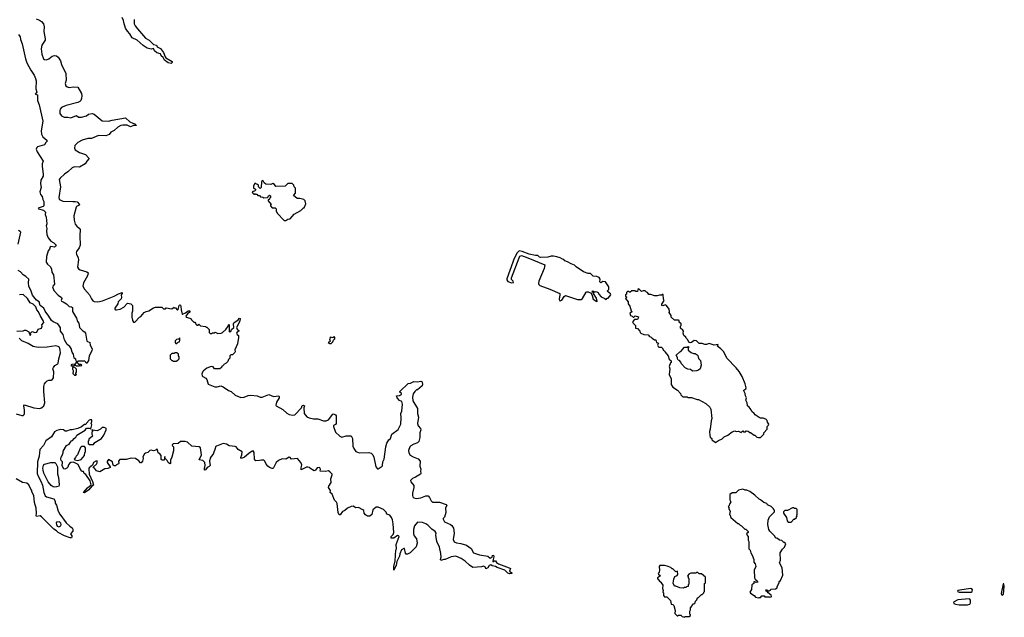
# Model space of a CAD drawing. Extents: x 2240384 to 2404287, y 351326 to 526670.
# Tile 180 of 256: x 2269117 to 2282950, y 472350 to 480754. Entities that reach past the tile are written whole.
import ezdxf

# ---------------------------------------------------------------- set-up
doc = ezdxf.new("R2010")
doc.units = 0

msp = doc.modelspace()

# ---------------------------------------------------------------- linework, layer by layer
at = {"layer": '0CON20XD'}
for points in [[(2269347, 480767), (2269395, 480746), (2269425, 480727), (2269450, 480695), (2269459, 480655), (2269454, 480585), (2269476, 480485), (2269474, 480465), (2269430, 480395), (2269418, 480345), (2269428, 480268), (2269451, 480205), (2269465, 480194), (2269495, 480190), (2269525, 480204), (2269575, 480240), (2269605, 480249), (2269635, 480244), (2269657, 480227), (2269691, 480175), (2269704, 480125), (2269766, 479996), (2269768, 479905), (2269756, 479855), (2269763, 479825), (2269785, 479809), (2269812, 479802), (2269875, 479808), (2269935, 479803), (2269986, 479715), (2269991, 479685), (2269986, 479645), (2269976, 479615), (2269964, 479605), (2269935, 479591), (2269771, 479549), (2269715, 479524), (2269705, 479520), (2269684, 479495), (2269679, 479475), (2269681, 479435), (2269705, 479400), (2269742, 479382), (2269795, 479381), (2269835, 479371), (2269914, 479404), (2269945, 479384), (2269985, 479382), (2270055, 479401), (2270085, 479426), (2270135, 479436), (2270165, 479424), (2270275, 479329), (2270365, 479325), (2270415, 479340), (2270605, 479372), (2270665, 479316), (2270706, 479296), (2270735, 479290), (2270756, 479264), (2270715, 479266), (2270675, 479245), (2270625, 479268), (2270565, 479272), (2270537, 479265), (2270497, 479243), (2270445, 479193), (2270395, 479170), (2270372, 479138), (2270328, 479122), (2270225, 479125), (2270125, 479082), (2270075, 479081), (2269995, 479061), (2269933, 479025), (2269892, 478985), (2269888, 478945), (2269897, 478925), (2269955, 478885), (2270040, 478860), (2270090, 478805), (2270089, 478795), (2270058, 478765), (2270035, 478727), (2269955, 478679), (2269886, 478686), (2269855, 478671), (2269792, 478615), (2269745, 478583), (2269684, 478526), (2269673, 478507), (2269690, 478405), (2269667, 478255), (2269671, 478231), (2269685, 478219), (2269725, 478202), (2269864, 478196)], [(2270723, 480755), (2270726, 480696), (2270738, 480665), (2270773, 480623), (2270884, 480494), (2270934, 480464), (2270995, 480403), (2271038, 480395), (2271050, 480370), (2271097, 480347), (2271135, 480294), (2271159, 480229), (2271170, 480215), (2271257, 480165), (2271260, 480150), (2271245, 480138), (2271205, 480145), (2271151, 480185), (2271133, 480223), (2271105, 480245), (2271095, 480275), (2271045, 480286), (2271011, 480315), (2270996, 480346), (2270963, 480337), (2270909, 480355), (2270850, 480390), (2270768, 480465), (2270696, 480496), (2270664, 480555), (2270630, 480590), (2270604, 480634), (2270582, 480715), (2270575, 480744), (2270555, 480784)], [(2269100, 480545), (2269122, 480512), (2269127, 480475), (2269150, 480415), (2269199, 480205), (2269219, 480149), (2269273, 480043), (2269322, 479975), (2269341, 479925), (2269347, 479895), (2269342, 479782), (2269356, 479734), (2269334, 479705), (2269366, 479696), (2269366, 479664), (2269367, 479617), (2269390, 479555), (2269441, 479325), (2269418, 479192), (2269422, 479145), (2269444, 479105), (2269499, 479059), (2269503, 479045), (2269482, 479025), (2269466, 478994), (2269366, 478964), (2269356, 478955), (2269350, 478935), (2269361, 478895), (2269445, 478765), (2269432, 478725), (2269431, 478695), (2269448, 478575), (2269445, 478555), (2269413, 478495), (2269410, 478445), (2269418, 478395), (2269400, 478335), (2269409, 478295), (2269432, 478265), (2269441, 478225), (2269455, 478198), (2269456, 478135), (2269445, 478128), (2269378, 478105), (2269382, 478095), (2269453, 478075), (2269479, 478045), (2269477, 478015), (2269491, 477975), (2269499, 477885), (2269489, 477855), (2269497, 477815), (2269494, 477785), (2269500, 477735), (2269515, 477687), (2269555, 477639), (2269596, 477615), (2269628, 477585), (2269621, 477565), (2269605, 477556), (2269555, 477562), (2269545, 477558), (2269534, 477526), (2269519, 477505), (2269494, 477425), (2269491, 477345), (2269506, 477315), (2269550, 477280), (2269564, 477245), (2269568, 477205), (2269591, 477165), (2269606, 477035), (2269581, 477005), (2269580, 476995), (2269596, 476945), (2269655, 476878), (2269702, 476845), (2269708, 476835), (2269698, 476805), (2269702, 476795), (2269728, 476788), (2269775, 476758), (2269812, 476722), (2269845, 476715), (2269860, 476705), (2269858, 476648), (2269915, 476556), (2269929, 476509), (2269946, 476485), (2269959, 476425), (2270005, 476377), (2270026, 476366), (2270040, 476345), (2270058, 476235), (2270103, 476213), (2270106, 476175), (2270137, 476127), (2270130, 476095), (2270091, 476029), (2270085, 475960), (2270058, 475922), (2270052, 475922), (2270048, 475938), (2270032, 475952), (2269945, 475953), (2269920, 475940), (2269910, 475955), (2269905, 475980), (2269880, 475995), (2269872, 476052), (2269855, 476078), (2269840, 476130), (2269820, 476160), (2269785, 476188), (2269745, 476253), (2269729, 476329), (2269690, 476375), (2269689, 476419), (2269678, 476445), (2269652, 476475), (2269585, 476504), (2269565, 476522), (2269526, 476585), (2269475, 476655), (2269458, 476698), (2269406, 476735), (2269391, 476785), (2269355, 476808), (2269295, 476882), (2269278, 476938), (2269247, 477005), (2269241, 477055), (2269245, 477106), (2269202, 477142), (2269165, 477165), (2269129, 477209), (2269095, 477225)], [(2272832, 477932), (2272855, 477932), (2272883, 477947), (2272915, 477952), (2272972, 478018), (2273068, 478072), (2273105, 478110), (2273115, 478110), (2273138, 478165), (2273127, 478207), (2273110, 478225), (2273055, 478240), (2273015, 478240), (2272963, 478283), (2272990, 478315), (2272990, 478385), (2272972, 478402), (2272968, 478428), (2272945, 478450), (2272885, 478450), (2272845, 478412), (2272715, 478410), (2272696, 478436), (2272675, 478452), (2272645, 478438), (2272575, 478440), (2272551, 478461), (2272536, 478486), (2272525, 478490), (2272512, 478475), (2272510, 478395), (2272495, 478380), (2272472, 478402), (2272470, 478425), (2272458, 478438), (2272442, 478442), (2272435, 478450), (2272422, 478448), (2272400, 478415), (2272400, 478385), (2272418, 478378), (2272428, 478368), (2272430, 478355), (2272415, 478340), (2272392, 478338), (2272382, 478322), (2272405, 478300), (2272418, 478302), (2272425, 478310), (2272432, 478302), (2272448, 478298), (2272462, 478282), (2272485, 478280), (2272502, 478262), (2272535, 478260), (2272545, 478250), (2272597, 478253), (2272608, 478262), (2272612, 478278), (2272628, 478288), (2272640, 478275), (2272640, 478255), (2272632, 478248), (2272628, 478232), (2272610, 478215), (2272610, 478205), (2272650, 478155), (2272642, 478148), (2272640, 478135), (2272665, 478110), (2272708, 478108), (2272720, 478095), (2272720, 478065), (2272732, 478032), (2272832, 477932)], [(2269864, 478196), (2269897, 478197), (2269925, 478190), (2269956, 478155), (2269951, 478145), (2269915, 478125), (2269908, 478115), (2269876, 477995), (2269881, 477935), (2269896, 477876), (2269918, 477848), (2269954, 477824), (2269967, 477805), (2269961, 477715), (2269966, 477585), (2269952, 477545), (2269914, 477495), (2269910, 477475), (2269914, 477455), (2269940, 477405), (2269944, 477375), (2269930, 477275), (2269942, 477252), (2269965, 477236), (2270060, 477210), (2270079, 477195), (2270068, 477152), (2270011, 477055), (2270006, 477005), (2270028, 476965), (2270096, 476886), (2270125, 476827), (2270145, 476801), (2270165, 476792), (2270215, 476788), (2270279, 476799), (2270445, 476866), (2270505, 476899), (2270557, 476917), (2270556, 476905), (2270542, 476885), (2270548, 476845), (2270542, 476828), (2270502, 476785), (2270495, 476760), (2270452, 476695), (2270453, 476683), (2270465, 476672), (2270475, 476672), (2270530, 476685), (2270578, 476712), (2270633, 476767), (2270678, 476758), (2270700, 476735), (2270700, 476655), (2270690, 476625), (2270690, 476565), (2270697, 476557), (2270700, 476525), (2270715, 476500), (2270735, 476500), (2270801, 476569), (2270819, 476581), (2270865, 476638), (2270895, 476652), (2270932, 476658), (2270998, 476702), (2271025, 476710), (2271115, 476710), (2271135, 476690), (2271165, 476690), (2271175, 476700), (2271255, 476690), (2271285, 476710), (2271292, 476702), (2271305, 476700), (2271335, 476670), (2271345, 476680), (2271356, 476734), (2271365, 476743), (2271375, 476738), (2271381, 476721), (2271384, 476675), (2271398, 476615), (2271405, 476612), (2271448, 476632), (2271485, 476658), (2271509, 476659), (2271507, 476643), (2271474, 476616), (2271452, 476585), (2271455, 476572), (2271508, 476558), (2271528, 476548), (2271530, 476535), (2271562, 476502), (2271578, 476498), (2271588, 476488), (2271592, 476472), (2271605, 476460), (2271625, 476460), (2271635, 476470), (2271655, 476450), (2271725, 476440), (2271735, 476430), (2271748, 476428), (2271778, 476398), (2271780, 476355), (2271795, 476340), (2271817, 476343), (2271825, 476350), (2271855, 476350), (2271865, 476358), (2271901, 476341), (2271946, 476344), (2271968, 476355), (2272015, 476398), (2272048, 476442), (2272055, 476470), (2272060, 476465), (2272062, 476415), (2272058, 476368), (2272065, 476362), (2272083, 476367), (2272094, 476396), (2272124, 476425), (2272120, 476475), (2272125, 476492), (2272186, 476534), (2272205, 476558), (2272215, 476550), (2272210, 476515), (2272164, 476425), (2272171, 476401), (2272198, 476385), (2272196, 476374), (2272170, 476360), (2272164, 476345), (2272172, 476325), (2272192, 476315), (2272193, 476285), (2272176, 476194), (2272138, 476112), (2272142, 476085), (2272138, 476075), (2272105, 476040), (2272085, 476040), (2272070, 476025), (2272067, 475993), (2272050, 475975), (2272040, 475945), (2272020, 475925), (2271984, 475906), (2271980, 475895), (2271965, 475880), (2271955, 475880), (2271950, 475865), (2271930, 475845), (2271855, 475842), (2271833, 475873), (2271805, 475876), (2271748, 475852), (2271698, 475815), (2271688, 475805), (2271677, 475773), (2271679, 475745), (2271688, 475735), (2271734, 475714), (2271746, 475695), (2271765, 475628), (2271857, 475593), (2271893, 475593), (2271945, 475603), (2271975, 475593), (2272050, 475540), (2272087, 475525), (2272143, 475475), (2272225, 475442), (2272270, 475445), (2272325, 475468), (2272365, 475476), (2272455, 475464), (2272495, 475444), (2272525, 475447), (2272615, 475482), (2272685, 475453), (2272756, 475466), (2272764, 475455), (2272761, 475435), (2272724, 475375), (2272717, 475335), (2272720, 475325), (2272815, 475274), (2272872, 475222), (2272905, 475204), (2272955, 475192), (2272981, 475199), (2273076, 475294), (2273085, 475328), (2273105, 475335), (2273116, 475326), (2273109, 475295), (2273115, 475217), (2273151, 475171), (2273185, 475156), (2273247, 475143), (2273305, 475140), (2273385, 475111), (2273425, 475112), (2273456, 475125), (2273515, 475206), (2273525, 475210), (2273552, 475195), (2273563, 475183), (2273562, 475075), (2273555, 475062), (2273527, 475045), (2273524, 475035), (2273555, 474952), (2273615, 474897), (2273645, 474881), (2273705, 474901), (2273775, 474903), (2273794, 474865), (2273798, 474755), (2273812, 474722), (2273840, 474680), (2273885, 474664), (2274024, 474666), (2274056, 474656), (2274079, 474635), (2274094, 474604), (2274120, 474465), (2274145, 474440), (2274155, 474439), (2274208, 474475), (2274215, 474487), (2274220, 474535), (2274239, 474575), (2274261, 474745), (2274273, 474797), (2274304, 474846), (2274326, 474865), (2274344, 474926), (2274435, 474992), (2274472, 475065), (2274478, 475155), (2274472, 475215), (2274485, 475250), (2274496, 475345), (2274485, 475383), (2274455, 475401), (2274420, 475435), (2274412, 475465), (2274455, 475470), (2274482, 475485), (2274482, 475495), (2274460, 475515), (2274460, 475525), (2274575, 475636), (2274608, 475642), (2274655, 475668), (2274705, 475659), (2274755, 475671), (2274767, 475667), (2274771, 475655), (2274777, 475625), (2274770, 475605), (2274705, 475550), (2274692, 475548), (2274670, 475525), (2274646, 475494), (2274634, 475444), (2274642, 475395), (2274704, 475285), (2274707, 475217), (2274720, 475165), (2274707, 475075), (2274714, 475044), (2274748, 475005), (2274753, 474985), (2274740, 474945), (2274737, 474877), (2274725, 474820), (2274706, 474804), (2274655, 474786), (2274611, 474759), (2274599, 474745), (2274579, 474695), (2274584, 474665), (2274602, 474632), (2274645, 474607), (2274715, 474578), (2274742, 474545), (2274737, 474477), (2274752, 474435), (2274748, 474405), (2274753, 474377), (2274748, 474365), (2274678, 474322), (2274635, 474302), (2274608, 474275), (2274610, 474255), (2274654, 474204), (2274654, 474174), (2274634, 474095), (2274634, 474065), (2274641, 474045), (2274655, 474030), (2274685, 474019), (2274755, 474031), (2274825, 474060), (2274855, 474057), (2274873, 474035), (2274896, 473986), (2274915, 473968), (2275015, 473970), (2275110, 473935), (2275118, 473925), (2275097, 473885), (2275103, 473823), (2275084, 473756), (2275065, 473738), (2275065, 473730), (2275085, 473692), (2275170, 473655), (2275189, 473639), (2275212, 473602), (2275221, 473535), (2275208, 473445), (2275223, 473413), (2275255, 473396), (2275315, 473389), (2275396, 473366), (2275459, 473319), (2275495, 473259), (2275575, 473228), (2275695, 473208), (2275725, 473182), (2275753, 473195), (2275761, 473219), (2275775, 473223), (2275778, 473202), (2275763, 473143), (2275765, 473130), (2275785, 473142), (2275802, 473142), (2275815, 473122), (2275845, 473103), (2275995, 473048), (2276011, 473035), (2275998, 472998), (2276030, 472975), (2276030, 472965), (2275997, 472963), (2275975, 472973), (2275934, 473014), (2275825, 473051), (2275804, 473064), (2275755, 473075), (2275735, 473090), (2275715, 473078), (2275695, 473045), (2275665, 473030), (2275662, 473055), (2275635, 473068), (2275605, 473060), (2275485, 473052), (2275435, 473082), (2275375, 473141), (2275320, 473175), (2275245, 473209), (2275179, 473201), (2275095, 473164), (2275075, 473164), (2275035, 473148), (2275031, 473165), (2275037, 473195), (2275036, 473246), (2275014, 473335), (2274977, 473417), (2274964, 473506), (2274968, 473535), (2274956, 473555), (2274909, 473589), (2274853, 473645), (2274825, 473665), (2274775, 473685), (2274705, 473689), (2274664, 473635), (2274652, 473585), (2274649, 473525), (2274658, 473495), (2274690, 473455), (2274700, 473395), (2274685, 473340), (2274655, 473308), (2274605, 473258), (2274565, 473238), (2274548, 473238), (2274535, 473250), (2274525, 473320), (2274515, 473320), (2274483, 473297), (2274456, 473245), (2274452, 473208), (2274417, 473135), (2274408, 473085), (2274375, 473013), (2274372, 473065), (2274392, 473145), (2274403, 473295), (2274410, 473315), (2274404, 473375), (2274447, 473485), (2274437, 473497), (2274425, 473500), (2274375, 473464), (2274334, 473464), (2274337, 473485), (2274365, 473516), (2274372, 473545), (2274364, 473664), (2274355, 473720), (2274341, 473755), (2274318, 473785), (2274275, 473800), (2274268, 473828), (2274226, 473866), (2274155, 473897), (2274125, 473899), (2274077, 473863), (2274062, 473798), (2274036, 473774), (2274005, 473774), (2273975, 473789), (2273957, 473815), (2273951, 473851), (2273938, 473862), (2273875, 473892), (2273835, 473890), (2273805, 473912), (2273775, 473910), (2273724, 473886), (2273687, 473853), (2273651, 473839), (2273621, 473789), (2273605, 473789), (2273589, 473825), (2273579, 473949), (2273568, 473968), (2273538, 473995), (2273505, 474082), (2273480, 474105), (2273483, 474135), (2273457, 474177), (2273458, 474195), (2273494, 474245), (2273486, 474295), (2273508, 474355), (2273506, 474365), (2273475, 474398), (2273455, 474411), (2273415, 474402), (2273338, 474405), (2273341, 474435), (2273335, 474452), (2273325, 474458), (2273296, 474454), (2273275, 474418), (2273255, 474409), (2273192, 474445), (2273188, 474458), (2273165, 474462), (2273145, 474462), (2273073, 474423), (2273070, 474445), (2273076, 474474)], [(2269097, 477595), (2269131, 477765), (2269124, 477775), (2269098, 477788)], [(2277225, 476790), (2277230, 476795), (2277220, 476840), (2277180, 476905), (2277178, 476918), (2277162, 476922), (2277165, 476940), (2277178, 476938), (2277195, 476920), (2277202, 476928), (2277215, 476930), (2277245, 476918), (2277252, 476892), (2277288, 476855), (2277340, 476835), (2277355, 476820), (2277373, 476837), (2277385, 476840), (2277420, 476885), (2277418, 476898), (2277370, 476935), (2277392, 476958), (2277392, 476995), (2277346, 477066), (2277308, 477072), (2277282, 477052), (2277270, 477065), (2277272, 477105), (2277256, 477126), (2277225, 477141), (2277176, 477146), (2277135, 477183), (2277104, 477184), (2277039, 477209), (2276935, 477278), (2276914, 477304), (2276865, 477320), (2276815, 477350), (2276775, 477362), (2276762, 477382), (2276744, 477384), (2276710, 477405), (2276665, 477420), (2276615, 477427), (2276585, 477428), (2276535, 477412), (2276435, 477410), (2276420, 477415), (2276397, 477437), (2276365, 477438), (2276275, 477458), (2276175, 477496), (2276135, 477502), (2276104, 477476), (2276058, 477385), (2276044, 477345), (2275961, 477109), (2275960, 477095), (2275975, 477072), (2276025, 477052), (2276054, 477056), (2276051, 477075), (2276025, 477101), (2276025, 477123), (2276133, 477405), (2276145, 477427), (2276165, 477436), (2276255, 477406), (2276495, 477305), (2276487, 477255), (2276412, 477078), (2276404, 477045), (2276409, 477029), (2276425, 477015), (2276563, 476963), (2276705, 476904), (2276708, 476885), (2276694, 476825), (2276700, 476805), (2276710, 476800), (2276735, 476809), (2276767, 476863), (2276785, 476874), (2276955, 476820), (2277005, 476818), (2277025, 476835), (2277075, 476920), (2277085, 476928), (2277105, 476928), (2277148, 476908), (2277162, 476875), (2277172, 476825), (2277225, 476790)], [(2269075, 476372), (2269165, 476378), (2269185, 476390), (2269205, 476389), (2269246, 476365), (2269265, 476314), (2269272, 476325), (2269270, 476345), (2269285, 476366), (2269295, 476368), (2269323, 476353), (2269359, 476361), (2269378, 476402), (2269425, 476418), (2269434, 476444), (2269426, 476465), (2269455, 476495), (2269451, 476515), (2269406, 476596), (2269383, 476645), (2269358, 476675), (2269342, 476715), (2269305, 476752), (2269265, 476774), (2269227, 476835), (2269165, 476890), (2269115, 476886)], [(2278895, 474810), (2278933, 474837), (2278985, 474858), (2279015, 474888), (2279065, 474910), (2279125, 474960), (2279165, 474970), (2279185, 474962), (2279215, 474968), (2279255, 474950), (2279275, 474970), (2279285, 474960), (2279315, 474960), (2279325, 474970), (2279352, 474968), (2279375, 474950), (2279385, 474950), (2279435, 474910), (2279445, 474910), (2279473, 474883), (2279495, 474878), (2279525, 474880), (2279570, 474925), (2279570, 474945), (2279620, 474995), (2279620, 475035), (2279638, 475052), (2279640, 475065), (2279623, 475093), (2279617, 475117), (2279600, 475135), (2279562, 475152), (2279525, 475152), (2279505, 475160), (2279450, 475195), (2279436, 475216), (2279404, 475244), (2279396, 475266), (2279368, 475305), (2279342, 475325), (2279336, 475366), (2279320, 475405), (2279328, 475435), (2279314, 475464), (2279311, 475495), (2279291, 475535), (2279293, 475545), (2279319, 475565), (2279322, 475575), (2279310, 475635), (2279266, 475736), (2279226, 475805), (2279185, 475858), (2279052, 475995), (2279008, 476085), (2278966, 476126), (2278928, 476155), (2278922, 476165), (2278928, 476185), (2278875, 476178), (2278805, 476200), (2278765, 476187), (2278745, 476187), (2278705, 476200), (2278665, 476198), (2278626, 476236), (2278595, 476242), (2278555, 476212), (2278535, 476208), (2278517, 476217), (2278505, 476250), (2278480, 476275), (2278478, 476288), (2278450, 476315), (2278440, 476345), (2278442, 476375), (2278435, 476390), (2278400, 476415), (2278400, 476445), (2278410, 476455), (2278410, 476475), (2278382, 476502), (2278380, 476525), (2278375, 476530), (2278318, 476528), (2278272, 476572), (2278270, 476595), (2278240, 476635), (2278248, 476652), (2278240, 476685), (2278206, 476736), (2278185, 476743), (2278155, 476730), (2278138, 476735), (2278140, 476755), (2278172, 476805), (2278160, 476825), (2278158, 476888), (2278145, 476890), (2278135, 476880), (2278105, 476882), (2278075, 476872), (2278035, 476872), (2277985, 476890), (2277955, 476890), (2277938, 476918), (2277923, 476923), (2277905, 476940), (2277875, 476940), (2277855, 476930), (2277815, 476970), (2277802, 476958), (2277795, 476930), (2277775, 476930), (2277765, 476940), (2277715, 476940), (2277695, 476920), (2277685, 476920), (2277675, 476930), (2277655, 476930), (2277642, 476918), (2277640, 476895), (2277630, 476885), (2277630, 476865), (2277640, 476855), (2277640, 476845), (2277630, 476835), (2277667, 476787), (2277665, 476760), (2277688, 476725), (2277708, 476658), (2277720, 476645), (2277702, 476638), (2277690, 476625), (2277698, 476595), (2277720, 476585), (2277735, 476570), (2277745, 476570), (2277765, 476590), (2277810, 476575), (2277808, 476555), (2277795, 476540), (2277755, 476540), (2277727, 476505), (2277734, 476484), (2277770, 476455), (2277770, 476415), (2277795, 476410), (2277830, 476375), (2277833, 476355), (2277844, 476344), (2277887, 476327), (2277945, 476320), (2277965, 476300), (2277989, 476289), (2278003, 476273), (2278035, 476250), (2278055, 476250), (2278062, 476212), (2278090, 476205), (2278080, 476175), (2278085, 476158), (2278095, 476148), (2278135, 476150), (2278145, 476140), (2278162, 476105), (2278178, 476098), (2278185, 476080), (2278228, 476028), (2278242, 475982), (2278270, 475955), (2278270, 475935), (2278262, 475928), (2278240, 475875), (2278250, 475845), (2278242, 475765), (2278268, 475705), (2278272, 475625), (2278293, 475585), (2278360, 475545), (2278400, 475495), (2278405, 475480), (2278435, 475450), (2278495, 475450), (2278505, 475440), (2278555, 475440), (2278633, 475413), (2278655, 475412), (2278758, 475358), (2278814, 475304), (2278828, 475275), (2278842, 475145), (2278833, 475115), (2278820, 474995), (2278808, 474965), (2278812, 474905), (2278820, 474885), (2278840, 474865), (2278840, 474845), (2278855, 474830), (2278865, 474830), (2278895, 474810)], [(2269065, 475211), (2269145, 475188), (2269165, 475189), (2269178, 475202), (2269182, 475215), (2269184, 475265), (2269174, 475325), (2269185, 475336), (2269315, 475294), (2269395, 475288), (2269425, 475297), (2269457, 475325), (2269472, 475365), (2269454, 475526), (2269456, 475595), (2269467, 475633), (2269482, 475658), (2269505, 475676), (2269525, 475686), (2269564, 475686), (2269575, 475691), (2269591, 475719), (2269596, 475804), (2269584, 475845), (2269590, 475865), (2269609, 475891), (2269654, 475915), (2269659, 475925), (2269666, 475985), (2269688, 476068), (2269686, 476106), (2269675, 476148), (2269655, 476160), (2269625, 476166), (2269505, 476147), (2269375, 476146), (2269305, 476158), (2269235, 476198), (2269145, 476238), (2269110, 476275)], [(2271325, 476200), (2271342, 476218), (2271360, 476225), (2271367, 476247), (2271365, 476280), (2271348, 476262), (2271322, 476258), (2271302, 476238), (2271300, 476215), (2271312, 476202), (2271325, 476200)], [(2273495, 476200), (2273517, 476225), (2273524, 476246), (2273546, 476265), (2273545, 476288), (2273535, 476292), (2273515, 476282), (2273485, 476288), (2273473, 476277), (2273468, 476265), (2273478, 476232), (2273468, 476222), (2273450, 476215), (2273475, 476200), (2273495, 476200)], [(2278575, 475813), (2278564, 475814), (2278540, 475835), (2278505, 475837), (2278465, 475860), (2278414, 475914), (2278405, 475940), (2278385, 475960), (2278370, 475965), (2278360, 475985), (2278360, 476005), (2278340, 476035), (2278390, 476085), (2278405, 476090), (2278455, 476150), (2278495, 476150), (2278508, 476158), (2278520, 476145), (2278510, 476135), (2278510, 476105), (2278550, 476075), (2278585, 476060), (2278605, 476060), (2278633, 476043), (2278645, 476030), (2278655, 475990), (2278682, 475962), (2278690, 475895), (2278677, 475843), (2278655, 475826), (2278625, 475817), (2278575, 475813)], [(2271315, 475950), (2271340, 475965), (2271358, 475985), (2271358, 476015), (2271350, 476025), (2271348, 476048), (2271325, 476070), (2271295, 476070), (2271285, 476060), (2271255, 476060), (2271230, 476035), (2271233, 475983), (2271255, 475960), (2271265, 475960), (2271275, 475950), (2271315, 475950)], [(2269915, 475880), (2269905, 475890), (2269885, 475890), (2269875, 475880), (2269845, 475880), (2269844, 475895), (2269855, 475910), (2269898, 475912), (2269910, 475925), (2269912, 475938), (2269920, 475940), (2269945, 475908), (2269975, 475910), (2269990, 475895), (2269975, 475882), (2269955, 475890), (2269947, 475883), (2269915, 475880)], [(2269905, 475750), (2269892, 475752), (2269870, 475775), (2269872, 475815), (2269863, 475835), (2269862, 475858), (2269875, 475870), (2269888, 475868), (2269912, 475842), (2269910, 475795), (2269900, 475785), (2269900, 475775), (2269910, 475765), (2269905, 475750)], [(2273076, 474474), (2273081, 474495), (2273069, 474529), (2273021, 474581), (2272936, 474574), (2272917, 474597), (2272905, 474600), (2272855, 474574), (2272805, 474579), (2272753, 474557), (2272722, 474525), (2272685, 474452), (2272675, 474443), (2272662, 474442), (2272628, 474455), (2272605, 474474), (2272578, 474505), (2272560, 474545), (2272545, 474558), (2272515, 474561), (2272485, 474554), (2272435, 474552), (2272425, 474558), (2272416, 474576), (2272409, 474669), (2272399, 474689), (2272385, 474686), (2272338, 474655), (2272275, 474600), (2272235, 474582), (2272224, 474595), (2272240, 474635), (2272242, 474675), (2272185, 474709), (2272156, 474745), (2272142, 474752), (2272062, 474762), (2272023, 474785), (2271975, 474795), (2271884, 474755), (2271870, 474745), (2271861, 474725), (2271833, 474645), (2271805, 474612), (2271795, 474590), (2271784, 474545), (2271795, 474485), (2271781, 474469), (2271751, 474459), (2271725, 474422), (2271715, 474420), (2271713, 474443), (2271722, 474485), (2271716, 474526), (2271690, 474555), (2271640, 474565), (2271670, 474635), (2271659, 474735), (2271638, 474748), (2271535, 474756), (2271474, 474814), (2271443, 474823), (2271375, 474820), (2271345, 474792), (2271275, 474790), (2271262, 474778), (2271260, 474765), (2271278, 474745), (2271280, 474690), (2271256, 474604), (2271235, 474560), (2271237, 474515), (2271225, 474509), (2271203, 474525), (2271190, 474555), (2271162, 474582), (2271155, 474610), (2271145, 474560), (2271118, 474562), (2271105, 474570), (2271106, 474625), (2271085, 474650), (2271060, 474665), (2271055, 474708), (2271035, 474710), (2271028, 474702), (2270995, 474690), (2270962, 474702), (2270945, 474698), (2270915, 474668), (2270885, 474660), (2270871, 474649), (2270848, 474605), (2270850, 474585), (2270842, 474545), (2270825, 474520), (2270814, 474524), (2270792, 474552), (2270745, 474584), (2270685, 474588), (2270615, 474569), (2270525, 474567), (2270503, 474545), (2270508, 474515), (2270503, 474507), (2270477, 474493), (2270465, 474478), (2270445, 474478), (2270428, 474488), (2270422, 474535), (2270365, 474570), (2270348, 474542), (2270348, 474525), (2270390, 474465), (2270390, 474455), (2270355, 474442), (2270315, 474440), (2270245, 474398), (2270195, 474408), (2270166, 474446), (2270150, 474455), (2270154, 474466), (2270196, 474504), (2270206, 474524), (2270205, 474550), (2270185, 474548), (2270156, 474525), (2270140, 474490), (2270095, 474453), (2270090, 474440), (2270092, 474365), (2270140, 474260), (2270154, 474206), (2270128, 474192), (2270086, 474144), (2270025, 474100), (2270013, 474105), (2270069, 474171), (2270121, 474215), (2270109, 474269), (2270045, 474356), (2270022, 474372), (2270015, 474400), (2269995, 474400), (2269985, 474410), (2269962, 474445), (2269939, 474499), (2269875, 474530), (2269835, 474526), (2269818, 474515), (2269802, 474495), (2269795, 474460), (2269780, 474445), (2269753, 474433), (2269735, 474440), (2269715, 474480), (2269712, 474505), (2269720, 474515), (2269720, 474535), (2269700, 474555), (2269693, 474575), (2269700, 474605), (2269710, 474615), (2269728, 474665), (2269728, 474685), (2269774, 474766), (2269813, 474787), (2269830, 474815), (2269845, 474830), (2269860, 474835), (2269882, 474865), (2269906, 474884), (2269921, 474909), (2270035, 474982), (2270055, 475008), (2270095, 475012), (2270118, 475002), (2270130, 475055), (2270120, 475075), (2270130, 475105), (2270128, 475125), (2270105, 475128), (2270095, 475122), (2270055, 475080), (2270045, 475060), (2270025, 475059), (2269983, 475027), (2269934, 475006), (2269855, 474987), (2269824, 474986), (2269775, 474968), (2269755, 474968), (2269730, 474985), (2269695, 474992), (2269640, 474975), (2269604, 474956), (2269562, 474888), (2269485, 474830), (2269449, 474765), (2269402, 474708), (2269391, 474615), (2269369, 474535), (2269362, 474372), (2269375, 474335), (2269416, 474266), (2269439, 474209), (2269457, 474105), (2269477, 474057), (2269495, 474043), (2269596, 474016), (2269614, 473985), (2269617, 473955), (2269633, 473925), (2269657, 473845), (2269680, 473800), (2269768, 473678), (2269820, 473630), (2269855, 473608), (2269865, 473590), (2269865, 473563), (2269832, 473525), (2269848, 473495), (2269850, 473475), (2269845, 473468), (2269825, 473468), (2269745, 473494), (2269655, 473543), (2269636, 473566), (2269595, 473589), (2269425, 473764), (2269404, 473775), (2269355, 473770), (2269346, 473776), (2269354, 473815), (2269349, 473885), (2269324, 473965), (2269314, 474065), (2269288, 474115), (2269288, 474135), (2269275, 474150), (2269246, 474215), (2269215, 474235), (2269155, 474246), (2269065, 474296)], [(2270098, 474778), (2270155, 474780), (2270174, 474806), (2270266, 474864), (2270300, 474910), (2270332, 474985), (2270332, 475005), (2270325, 475012), (2270305, 475020), (2270275, 475020), (2270250, 474995), (2270205, 474970), (2270140, 474980), (2270138, 474988), (2270132, 474988), (2270132, 474982), (2270140, 474980), (2270140, 474965), (2270130, 474955), (2270130, 474925), (2270137, 474917), (2270140, 474895), (2270090, 474855), (2270090, 474835), (2270080, 474825), (2270080, 474795), (2270098, 474778)], [(2269934, 474556), (2269965, 474563), (2269979, 474571), (2270027, 474625), (2270033, 474667), (2270040, 474675), (2270040, 474735), (2270025, 474750), (2269985, 474750), (2269972, 474738), (2269930, 474635), (2269908, 474615), (2269900, 474595), (2269882, 474575), (2269893, 474563), (2269934, 474556)], [(2269605, 474179), (2269587, 474185), (2269560, 474205), (2269516, 474255), (2269455, 474378), (2269445, 474420), (2269442, 474445), (2269450, 474485), (2269455, 474498), (2269465, 474504), (2269555, 474525), (2269610, 474525), (2269626, 474515), (2269646, 474465), (2269648, 474368), (2269663, 474315), (2269670, 474215), (2269667, 474195), (2269635, 474184), (2269605, 474179)], [(2279495, 472622), (2279505, 472630), (2279525, 472630), (2279545, 472650), (2279575, 472650), (2279585, 472640), (2279645, 472640), (2279655, 472632), (2279675, 472640), (2279680, 472645), (2279675, 472660), (2279634, 472694), (2279625, 472710), (2279605, 472720), (2279602, 472735), (2279616, 472736), (2279632, 472722), (2279646, 472724), (2279665, 472730), (2279672, 472748), (2279735, 472750), (2279757, 472763), (2279760, 472785), (2279787, 472833), (2279788, 472852), (2279805, 472870), (2279840, 472945), (2279828, 473045), (2279792, 473115), (2279808, 473155), (2279802, 473255), (2279835, 473310), (2279860, 473335), (2279880, 473385), (2279865, 473400), (2279852, 473402), (2279825, 473430), (2279793, 473433), (2279765, 473460), (2279735, 473470), (2279725, 473490), (2279655, 473560), (2279643, 473583), (2279628, 473655), (2279634, 473716), (2279650, 473765), (2279720, 473835), (2279720, 473855), (2279712, 473862), (2279710, 473875), (2279675, 473910), (2279625, 473930), (2279615, 473950), (2279570, 473965), (2279525, 474002), (2279505, 474010), (2279446, 474066), (2279375, 474120), (2279335, 474138), (2279308, 474138), (2279275, 474150), (2279215, 474140), (2279178, 474102), (2279125, 474100), (2279092, 474078), (2279092, 474002), (2279110, 473975), (2279095, 473950), (2279078, 473912), (2279070, 473905), (2279078, 473898), (2279080, 473875), (2279100, 473845), (2279090, 473795), (2279100, 473785), (2279110, 473755), (2279205, 473670), (2279215, 473670), (2279240, 473645), (2279260, 473635), (2279305, 473590), (2279318, 473588), (2279350, 473555), (2279350, 473545), (2279332, 473528), (2279330, 473515), (2279350, 473485), (2279350, 473435), (2279360, 473415), (2279360, 473315), (2279380, 473295), (2279388, 473258), (2279410, 473225), (2279432, 473165), (2279432, 473125), (2279452, 473102), (2279458, 473065), (2279438, 473015), (2279440, 472905), (2279450, 472885), (2279478, 472865), (2279488, 472845), (2279465, 472838), (2279445, 472850), (2279432, 472848), (2279430, 472825), (2279402, 472805), (2279397, 472743), (2279373, 472705), (2279385, 472688), (2279438, 472658), (2279455, 472632), (2279495, 472622)], [(2279955, 473690), (2279995, 473730), (2280005, 473730), (2280030, 473755), (2280030, 473765), (2280040, 473775), (2280030, 473785), (2280040, 473795), (2280040, 473865), (2280028, 473878), (2280005, 473880), (2279995, 473890), (2279975, 473890), (2279905, 473850), (2279865, 473850), (2279850, 473835), (2279850, 473815), (2279890, 473755), (2279900, 473705), (2279915, 473690), (2279955, 473690)], [(2269665, 473624), (2269693, 473637), (2269700, 473655), (2269696, 473675), (2269675, 473691), (2269635, 473686), (2269629, 473675), (2269632, 473655), (2269645, 473634), (2269665, 473624)], [(2278455, 472350), (2278465, 472360), (2278525, 472360), (2278540, 472375), (2278540, 472385), (2278530, 472395), (2278530, 472435), (2278540, 472455), (2278540, 472485), (2278560, 472505), (2278572, 472538), (2278595, 472540), (2278607, 472553), (2278613, 472577), (2278630, 472595), (2278640, 472625), (2278655, 472630), (2278695, 472670), (2278705, 472670), (2278730, 472695), (2278730, 472705), (2278740, 472715), (2278740, 472825), (2278750, 472835), (2278750, 472915), (2278695, 472960), (2278663, 472963), (2278645, 472980), (2278625, 472980), (2278615, 472970), (2278545, 472970), (2278525, 472960), (2278500, 472935), (2278510, 472925), (2278510, 472905), (2278520, 472895), (2278520, 472815), (2278510, 472805), (2278508, 472782), (2278485, 472780), (2278475, 472770), (2278455, 472770), (2278445, 472760), (2278393, 472763), (2278337, 472787), (2278315, 472790), (2278298, 472828), (2278308, 472885), (2278322, 472925), (2278355, 472938), (2278365, 472950), (2278358, 472998), (2278335, 472990), (2278295, 473030), (2278285, 473030), (2278265, 473050), (2278215, 473070), (2278175, 473080), (2278113, 473077), (2278100, 473065), (2278108, 473015), (2278100, 472985), (2278088, 472965), (2278090, 472955), (2278120, 472935), (2278080, 472905), (2278080, 472895), (2278085, 472880), (2278115, 472850), (2278130, 472845), (2278130, 472835), (2278152, 472802), (2278150, 472755), (2278158, 472725), (2278152, 472705), (2278160, 472695), (2278162, 472655), (2278175, 472640), (2278208, 472638), (2278260, 472585), (2278270, 472535), (2278295, 472530), (2278307, 472517), (2278328, 472445), (2278320, 472405), (2278355, 472370), (2278365, 472370), (2278375, 472380), (2278405, 472380), (2278425, 472360), (2278455, 472350)], [(2282485, 472704), (2282499, 472715), (2282503, 472735), (2282495, 472751), (2282476, 472756), (2282325, 472732), (2282298, 472725), (2282292, 472715), (2282315, 472706), (2282485, 472704)], [(2282925, 472662), (2282939, 472675), (2282950, 472785), (2282945, 472820), (2282935, 472822), (2282908, 472685), (2282910, 472670), (2282925, 472662)], [(2282435, 472525), (2282465, 472535), (2282476, 472555), (2282475, 472591), (2282465, 472605), (2282455, 472609), (2282296, 472594), (2282238, 472565), (2282242, 472545), (2282264, 472534), (2282317, 472527), (2282435, 472525)]]:
    msp.add_lwpolyline(points, dxfattribs=at)

doc.saveas('drawing.dxf')
